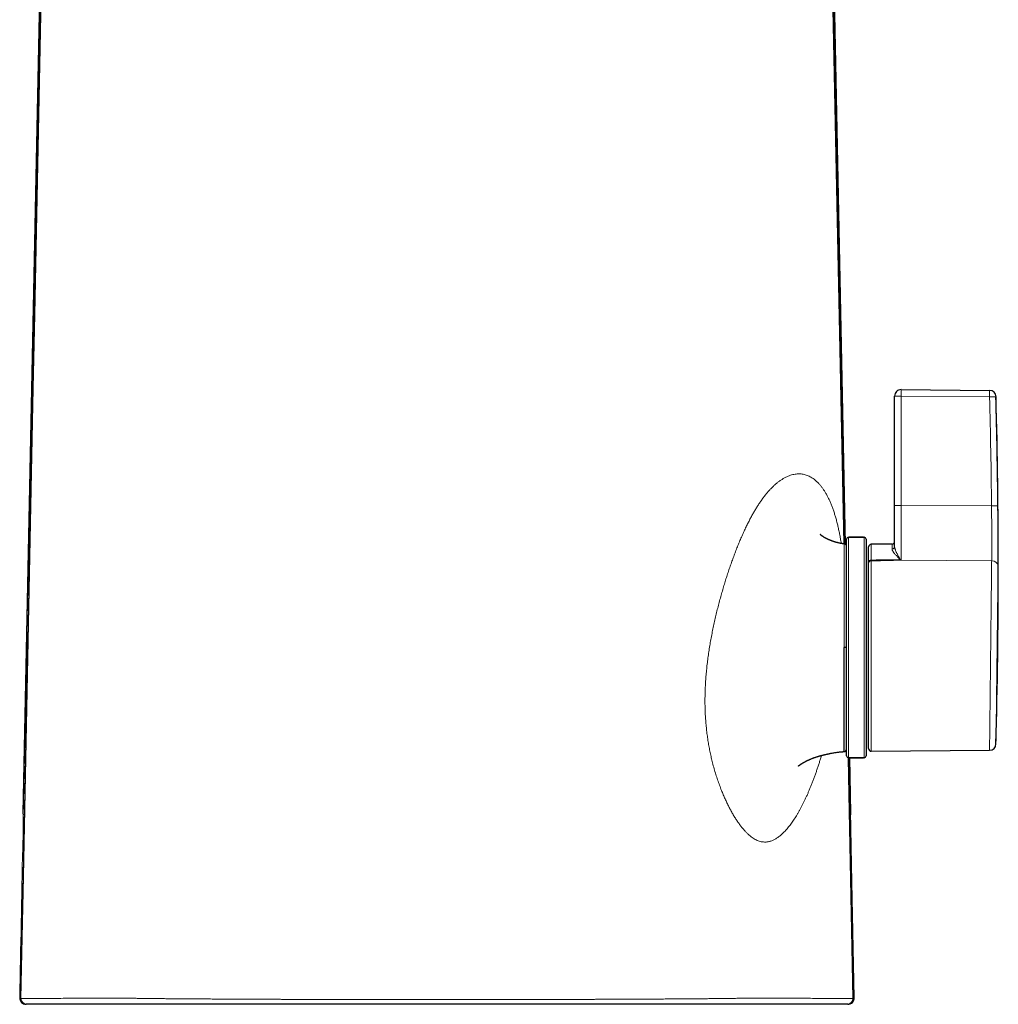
# Model space of a CAD drawing. Header units: millimetres. Extents: x 8 to 613, y 12 to 446.
# Tile 46 of 80: x 284 to 359, y 295 to 370. Entities that reach past the tile are written whole.
import ezdxf

# ---------------------------------------------------------------- set-up
doc = ezdxf.new("R2010")
doc.units = ezdxf.units.MM

msp = doc.modelspace()

# ---------------------------------------------------------------- linework, layer by layer
at = {"color": 7, "linetype": 'Continuous', "lineweight": 30}
for p, q in [((283.855, 309.242), (286.273, 429.72)), ((345.211, 429.72), (347.212, 329.987)), ((351.527, 341.901), (358.344, 341.841)), ((351.023, 332.964), (351.023, 341.401)), ((347.323, 313.668), (347.323, 330.368)), ((347.473, 330.518), (348.673, 330.518)), ((348.623, 330.518), (347.523, 330.518)), ((348.823, 330.368), (348.823, 313.668)), ((349.023, 328.591), (349.023, 329.781)), ((350.825, 329.995), (349.221, 329.981)), ((349.023, 314.224), (349.023, 328.532)), ((348.673, 313.518), (347.473, 313.518)), ((347.523, 313.518), (348.623, 313.518)), ((347.542, 313.518), (347.628, 309.242)), ((349.225, 314.024), (358.343, 314.103)), ((358.343, 314.103), (358.343, 314.104)), ((283.855, 309.242), (283.855, 309.242)), ((283.857, 309.132), (283.855, 309.242)), ((347.628, 309.242), (347.626, 309.132)), ((347.628, 309.242), (347.628, 309.242)), ((284.148, 294.518), (284.075, 294.518)), ((347.409, 294.518), (347.336, 294.518))]:
    msp.add_line(p, q, dxfattribs=at)
at = {"color": 252, "linetype": 'Continuous', "lineweight": 0}
for p, q in [((351.023, 341.401), (351.527, 341.401)), ((351.527, 341.401), (351.527, 332.964)), ((358.344, 341.341), (351.527, 341.401)), ((358.842, 341.355), (358.839, 341.355)), ((351.023, 332.964), (351.527, 332.964)), ((358.497, 332.931), (351.527, 332.964)), ((347.473, 330.518), (347.473, 313.518)), ((348.673, 313.518), (348.673, 330.518)), ((349.221, 329.981), (349.221, 328.761)), ((350.825, 329.617), (350.825, 329.995)), ((349.225, 328.698), (349.225, 314.024)), ((351.527, 328.749), (358.508, 328.708)), ((347.316, 316.549), (347.323, 316.548)), ((347.466, 313.519), (347.836, 295.025)), ((283.575, 295.028), (283.575, 295.025)), ((283.575, 295.025), (283.648, 295.025)), ((347.836, 295.025), (347.908, 295.025)), ((347.908, 295.025), (347.908, 295.028))]:
    msp.add_line(p, q, dxfattribs=at)
at = {"color": 252, "linetype": 'Continuous', "lineweight": 0, "flags": 128}
for points in [[(283.648, 295.025), (283.836, 304.435), (284.587, 342.074), (285.338, 379.714), (286.291, 427.458)], [(286.36, 427.361), (285.546, 387.512), (284.736, 347.662), (284.621, 342.007), (283.859, 304.378), (283.669, 294.971)], [(347.106, 330.011), (346.321, 368.699), (345.469, 410.472), (345.33, 417.265), (345.124, 427.361)], [(345.192, 427.458), (345.38, 418.047), (346.131, 380.406), (347.137, 330.009)], [(358.344, 341.341), (358.378, 341.342), (358.412, 341.343), (358.445, 341.344), (358.478, 341.345), (358.51, 341.346), (358.541, 341.347), (358.572, 341.347), (358.601, 341.348), (358.63, 341.349), (358.656, 341.35), (358.682, 341.35), (358.706, 341.351), (358.728, 341.352), (358.748, 341.352), (358.767, 341.353), (358.784, 341.353), (358.798, 341.353), (358.811, 341.354), (358.821, 341.354), (358.829, 341.354), (358.835, 341.355), (358.838, 341.355), (358.839, 341.355)], [(358.497, 332.931), (358.531, 332.931), (358.565, 332.932), (358.598, 332.932), (358.631, 332.932), (358.663, 332.933), (358.695, 332.933), (358.725, 332.933), (358.755, 332.934), (358.783, 332.934), (358.81, 332.934), (358.836, 332.934), (358.859, 332.935), (358.882, 332.935), (358.902, 332.935), (358.921, 332.935), (358.937, 332.935), (358.952, 332.936), (358.964, 332.936), (358.974, 332.936), (358.983, 332.936), (358.988, 332.936), (358.992, 332.936), (358.993, 332.936)], [(347.814, 294.971), (347.496, 310.716), (347.439, 313.522)]]:
    msp.add_lwpolyline(points, dxfattribs=at)
at = {"color": 7, "linetype": 'Continuous', "lineweight": 30, "flags": 128}
for points in [[(347.207, 329.989), (346.975, 341.563), (346.22, 379.199), (345.888, 395.769), (345.722, 404.055), (345.556, 412.34), (345.39, 420.626), (345.357, 422.284), (345.324, 423.942), (345.29, 425.6), (345.257, 427.257), (345.253, 427.456)], [(347.207, 329.989), (346.354, 372.524), (345.628, 408.717), (345.447, 417.765), (345.333, 423.472)], [(347.133, 313.999), (347.133, 313.999), (347.133, 314.007), (347.132, 314.023), (347.132, 314.047), (347.132, 314.073), (347.132, 314.104), (347.132, 314.141), (347.132, 314.183), (347.131, 314.226), (347.131, 314.273), (347.131, 314.325), (347.131, 314.381), (347.131, 314.438), (347.131, 314.499), (347.131, 314.563), (347.131, 314.631), (347.131, 314.704), (347.131, 314.779), (347.13, 314.881), (347.13, 314.987), (347.13, 315.1), (347.13, 315.218), (347.13, 315.317), (347.13, 315.418), (347.13, 315.524), (347.13, 315.632), (347.129, 315.736), (347.129, 315.843), (347.129, 315.953), (347.129, 316.066), (347.129, 316.187), (347.129, 316.311), (347.129, 316.436), (347.129, 316.564), (347.129, 316.69), (347.129, 316.818), (347.129, 316.949), (347.129, 317.082), (347.129, 317.213), (347.129, 317.346), (347.129, 317.481), (347.129, 317.618), (347.129, 317.765), (347.129, 317.914), (347.129, 318.065), (347.128, 318.218), (347.128, 318.38), (347.128, 318.544), (347.128, 318.786), (347.128, 319.031), (347.128, 319.264), (347.128, 319.499), (347.128, 319.737), (347.128, 319.977), (347.128, 320.191), (347.128, 320.406), (347.128, 320.623), (347.128, 320.841), (347.128, 321.062), (347.128, 321.284), (347.128, 321.471), (347.128, 321.657), (347.128, 321.844), (347.128, 322.031), (347.128, 322.031), (347.128, 322.031)], [(347.908, 295.025), (347.73, 303.927), (347.537, 313.518)]]:
    msp.add_lwpolyline(points, dxfattribs=at)
at = {"color": 7, "linetype": 'Continuous', "lineweight": 30}
for centre, radius, start, end in [((351.523, 341.401), 0.5, 89.5, 180), ((358.342, 341.341), 0.5, 1.52799, 89.5), ((-140.981, 328.022), 500, 358.46061, 1.52799), ((-140.968, 328.022), 499.985, 0.56312, 1.52804), ((347.473, 330.368), 0.15, 90, 180), ((348.673, 330.368), 0.15, 0, 90), ((350.823, 330.195), 0.2, 270.5, 0), ((347.123, 329.809), 0.2, 0.00313, 85.40389), ((349.223, 329.781), 0.2, 90.5, 180), ((347.176, 308.996), 13.035, 89.35412, 90.21023), ((349.223, 314.224), 0.2, 180, 270.5), ((358.339, 314.603), 0.5, 270.50089, 358.46), ((347.123, 314.198), 0.2, 272.86902, 0.10114), ((347.473, 313.668), 0.15, 180, 270), ((348.673, 313.668), 0.15, 270, 0), ((284.075, 295.018), 0.5, 178.85122, 270), ((347.409, 295.018), 0.5, 270, 1.14878)]:
    msp.add_arc(centre, radius, start, end, dxfattribs=at)
at = {"color": 252, "linetype": 'Continuous', "lineweight": 0}
for centre, radius, start, end in [((336.549, 341.651), 14.98, 359.04381, 0.95619), ((344.673, 341.591), 13.674, 358.95243, 1.04757), ((358.34, 341.341), 0.5, 1.52787, 89.49989), ((-140.964, 328.022), 499.485, 0.56312, 1.52804), ((350.828, 329.812), 0.195, 269.12505, 358.58931), ((349.209, 328.575), 0.186, 86.09048, 174.90898), ((349.223, 328.531), 0.2, 90.88249, 179.89681), ((349.208, 328.513), 0.186, 84.88138, 174.33339), ((349.091, 328.694), 0.134, 2.11429, 16.18429), ((351.358, 328.878), 0.128, 298.20951, 314.66661), ((350.883, 328.815), 0.537, 354.69983, 356.56227), ((351.398, 329.017), 0.236, 275.4178, 282.37084), ((358.539, 328.244), 0.466, 5.2681, 93.9073), ((284.075, 295.018), 0.5, 179.26455, 269.99537), ((283.741, 295.03), 0.093, 183.42788, 219.91231), ((284.148, 295.018), 0.5, 179.26951, 269.99537), ((284.156, 295.007), 0.488, 184.21803, 269.00282), ((347.336, 295.018), 0.5, 270.00423, 0.73089), ((347.327, 295.007), 0.489, 271.03292, 355.74623), ((347.409, 295.018), 0.5, 270.00423, 0.73585), ((347.743, 295.03), 0.093, 320.08769, 356.57212)]:
    msp.add_arc(centre, radius, start, end, dxfattribs=at)
for points, knots in [([(286.259, 428.911), (286.257, 428.814), (286.254, 428.618), (286.246, 428.225), (286.232, 427.539), (286.204, 426.167), (286.15, 423.423), (285.851, 408.525), (285.317, 381.866), (284.562, 344.229), (283.981, 315.282), (283.652, 298.881), (283.575, 295.025)], [0, 0, 0, 0, 0.0021962, 0.0043924, 0.0087848, 0.0175695, 0.035139, 0.070278, 0.351385, 0.632492, 0.9135991, 1, 1, 1, 1]), ([(336.635, 321.215), (336.657, 321.374), (336.701, 321.691), (336.776, 322.165), (336.858, 322.636), (336.947, 323.105), (337.041, 323.57), (337.141, 324.032), (337.247, 324.489), (337.357, 324.942), (337.472, 325.39), (337.591, 325.833), (337.713, 326.269), (337.837, 326.694), (337.963, 327.106), (338.089, 327.506), (338.217, 327.9), (338.348, 328.286), (338.482, 328.665), (338.617, 329.037), (338.759, 329.412), (338.908, 329.79), (339.063, 330.17), (339.22, 330.539), (339.379, 330.897), (339.535, 331.232), (339.687, 331.547), (339.837, 331.841), (339.987, 332.125), (340.14, 332.398), (340.293, 332.66), (340.448, 332.911), (340.61, 333.159), (340.778, 333.403), (340.953, 333.64), (341.129, 333.863), (341.307, 334.071), (341.489, 334.269), (341.677, 334.455), (341.868, 334.627), (342.06, 334.783), (342.252, 334.922), (342.444, 335.044), (342.631, 335.147), (342.814, 335.231), (342.993, 335.298), (343.17, 335.349), (343.346, 335.384), (343.515, 335.403), (343.677, 335.407), (343.832, 335.398), (343.986, 335.376), (344.137, 335.34), (344.286, 335.29), (344.433, 335.227), (344.583, 335.148), (344.734, 335.052), (344.887, 334.936), (345.037, 334.804), (345.182, 334.656), (345.322, 334.495), (345.455, 334.322), (345.582, 334.137), (345.706, 333.939), (345.825, 333.726), (345.94, 333.499), (346.051, 333.259), (346.157, 333.004), (346.259, 332.736), (346.356, 332.455), (346.448, 332.161), (346.535, 331.854), (346.617, 331.535), (346.694, 331.204), (346.766, 330.862), (346.832, 330.507), (346.879, 330.233), (346.902, 330.073), (346.907, 330.039)], [0, 0, 0, 0, 0.013127, 0.026244, 0.039355, 0.052464, 0.065572, 0.07868, 0.091789, 0.1049, 0.118012, 0.131124, 0.144235, 0.157344, 0.169928, 0.182511, 0.195094, 0.207678, 0.220263, 0.232849, 0.245436, 0.259283, 0.273131, 0.286979, 0.300828, 0.314677, 0.327267, 0.339856, 0.352444, 0.365031, 0.377617, 0.390202, 0.402786, 0.416629, 0.430473, 0.444316, 0.45816, 0.472003, 0.486687, 0.501371, 0.516056, 0.530741, 0.545428, 0.560115, 0.573963, 0.587812, 0.60166, 0.615507, 0.629354, 0.641941, 0.654527, 0.667113, 0.679699, 0.692285, 0.704873, 0.717462, 0.731311, 0.74516, 0.759009, 0.772855, 0.7867, 0.799808, 0.812914, 0.826019, 0.839123, 0.852228, 0.865336, 0.878447, 0.89156, 0.904673, 0.917787, 0.9309, 0.944012, 0.957122, 0.97023, 0.983338, 0.996445, 1, 1, 1, 1]), ([(351.527, 332.964), (351.527, 332.895), (351.527, 332.756), (351.528, 332.548), (351.528, 332.34), (351.528, 332.132), (351.528, 331.924), (351.528, 331.717), (351.528, 331.546), (351.528, 331.411), (351.528, 331.277), (351.528, 331.114), (351.528, 330.922), (351.528, 330.732), (351.528, 330.546), (351.528, 330.363), (351.528, 330.184), (351.528, 330.039), (351.528, 329.925), (351.528, 329.825), (351.528, 329.712), (351.528, 329.587), (351.528, 329.465), (351.528, 329.346), (351.528, 329.232), (351.528, 329.125), (351.528, 329.023), (351.528, 328.928), (351.527, 328.836), (351.527, 328.778), (351.527, 328.749)], [0, 0, 0, 0, 0.041473, 0.083018, 0.124816, 0.166687, 0.20889, 0.25117, 0.293708, 0.315018, 0.336327, 0.3778, 0.419345, 0.461142, 0.503014, 0.545217, 0.587496, 0.630035, 0.651344, 0.672654, 0.705842, 0.739285, 0.772766, 0.80633, 0.839931, 0.873396, 0.904968, 0.93657, 0.968269, 1, 1, 1, 1]), ([(358.508, 328.708), (358.508, 328.742), (358.509, 328.81), (358.51, 328.92), (358.511, 329.027), (358.512, 329.133), (358.513, 329.236), (358.514, 329.355), (358.514, 329.491), (358.515, 329.646), (358.515, 329.803), (358.515, 329.963), (358.515, 330.122), (358.515, 330.287), (358.515, 330.459), (358.514, 330.641), (358.514, 330.832), (358.513, 331.002), (358.512, 331.151), (358.512, 331.294), (358.511, 331.457), (358.509, 331.64), (358.508, 331.814), (358.507, 331.98), (358.505, 332.135), (358.504, 332.286), (358.503, 332.433), (358.501, 332.574), (358.5, 332.705), (358.499, 332.824), (358.498, 332.895), (358.497, 332.931)], [0, 0, 0, 0, 0.037204, 0.074421, 0.111625, 0.142449, 0.17328, 0.204104, 0.245737, 0.28737, 0.32924, 0.36815, 0.40709, 0.44603, 0.48494, 0.527094, 0.569268, 0.611422, 0.638019, 0.664616, 0.702494, 0.740385, 0.778263, 0.809659, 0.841064, 0.872461, 0.900745, 0.929035, 0.957319, 0.97866, 1, 1, 1, 1]), ([(358.993, 332.936), (358.994, 332.875), (358.995, 332.753), (358.997, 332.57), (358.998, 332.388), (359, 332.206), (359.001, 332.023), (359.002, 331.84), (359.004, 331.656), (359.005, 331.473), (359.006, 331.292), (359.007, 331.115), (359.008, 330.942), (359.008, 330.773), (359.009, 330.605), (359.009, 330.441), (359.01, 330.277), (359.01, 330.116), (359.01, 329.955), (359.01, 329.799), (359.01, 329.646), (359.01, 329.499), (359.01, 329.358), (359.01, 329.223), (359.009, 329.093), (359.009, 328.966), (359.008, 328.842), (359.007, 328.722), (359.006, 328.606), (359.006, 328.494), (359.004, 328.387), (359.004, 328.32), (359.003, 328.286)], [0, 0, 0, 0, 0.033039, 0.066106, 0.099181, 0.132248, 0.165287, 0.199285, 0.233313, 0.267352, 0.30138, 0.335378, 0.368417, 0.401484, 0.434559, 0.467626, 0.500665, 0.534664, 0.568693, 0.602731, 0.63676, 0.670758, 0.703211, 0.735689, 0.768176, 0.800654, 0.833107, 0.866467, 0.899855, 0.933252, 0.96664, 1, 1, 1, 1]), ([(347.128, 322.031), (347.128, 322.031), (347.128, 322.114), (347.128, 322.278), (347.128, 322.525), (347.128, 322.771), (347.129, 323), (347.129, 323.211), (347.129, 323.395), (347.129, 323.571), (347.129, 323.737), (347.129, 323.903), (347.129, 324.06), (347.129, 324.208), (347.129, 324.347), (347.129, 324.486), (347.129, 324.633), (347.129, 324.788), (347.129, 324.951), (347.129, 325.112), (347.129, 325.281), (347.129, 325.457), (347.129, 325.62), (347.129, 325.761), (347.13, 325.882), (347.13, 326.001), (347.13, 326.133), (347.13, 326.277), (347.13, 326.432), (347.13, 326.585), (347.13, 326.735), (347.13, 326.884), (347.13, 327.029), (347.13, 327.172), (347.13, 327.311), (347.131, 327.447), (347.131, 327.581), (347.131, 327.712), (347.131, 327.845), (347.131, 327.978), (347.132, 328.104), (347.132, 328.219), (347.132, 328.324), (347.132, 328.426), (347.132, 328.525), (347.133, 328.62), (347.133, 328.711), (347.133, 328.8), (347.133, 328.897), (347.133, 329.001), (347.134, 329.109), (347.134, 329.212), (347.134, 329.305), (347.134, 329.389), (347.134, 329.461), (347.135, 329.525), (347.135, 329.581), (347.135, 329.634), (347.135, 329.684), (347.135, 329.73), (347.136, 329.772), (347.136, 329.811), (347.136, 329.851), (347.137, 329.891), (347.137, 329.928), (347.138, 329.958), (347.138, 329.978), (347.138, 329.991), (347.138, 329.999), (347.139, 330.004), (347.139, 330.008), (347.139, 330.008), (347.139, 330.007)], [0, 0, 0, 0, 0.000005, 0.019672, 0.039339, 0.059088, 0.078838, 0.094462, 0.110095, 0.12367, 0.137245, 0.150843, 0.164442, 0.176028, 0.187613, 0.199213, 0.210813, 0.224729, 0.238645, 0.252587, 0.266528, 0.282743, 0.298968, 0.309884, 0.320801, 0.33173, 0.342659, 0.357358, 0.372059, 0.386759, 0.401528, 0.4163, 0.431069, 0.445705, 0.460343, 0.474979, 0.489689, 0.5044, 0.51911, 0.535381, 0.551664, 0.565189, 0.578714, 0.592265, 0.605816, 0.619104, 0.632392, 0.645702, 0.659013, 0.677506, 0.695999, 0.714551, 0.733103, 0.749394, 0.765695, 0.779226, 0.792758, 0.806312, 0.819866, 0.833146, 0.846427, 0.85973, 0.873033, 0.891513, 0.909993, 0.928539, 0.947085, 0.957909, 0.968732, 0.979569, 0.990406, 1, 1, 1, 1]), ([(351.42, 328.782), (351.415, 328.796), (351.405, 328.822), (351.381, 328.861), (351.353, 328.898), (351.322, 328.933), (351.29, 328.968), (351.237, 329.026), (351.167, 329.103), (351.089, 329.188), (351.026, 329.26), (350.974, 329.322), (350.933, 329.377), (350.9, 329.424), (350.875, 329.464), (350.854, 329.504), (350.838, 329.543), (350.827, 329.581), (350.825, 329.605), (350.825, 329.617)], [0, 0, 0, 0, 0.036879, 0.073795, 0.11088, 0.148108, 0.185355, 0.222455, 0.33476, 0.440419, 0.516767, 0.593133, 0.669463, 0.724048, 0.778649, 0.833223, 0.888813, 0.944434, 1, 1, 1, 1]), ([(351.023, 329.807), (351.024, 329.791), (351.025, 329.758), (351.032, 329.708), (351.046, 329.647), (351.067, 329.577), (351.096, 329.499), (351.13, 329.421), (351.166, 329.343), (351.212, 329.253), (351.269, 329.149), (351.321, 329.054), (351.361, 328.982), (351.389, 328.934), (351.414, 328.886), (351.435, 328.837), (351.444, 328.803), (351.448, 328.787)], [0, 0, 0, 0, 0.052912, 0.105855, 0.158783, 0.239087, 0.3194, 0.394885, 0.470385, 0.54588, 0.659367, 0.772197, 0.817785, 0.863452, 0.909065, 0.954558, 1, 1, 1, 1]), ([(351.418, 328.765), (351.304, 328.764), (351.076, 328.762), (350.676, 328.757), (350.057, 328.747), (349.552, 328.737), (349.22, 328.731)], [0, 0, 0, 0, 0.155679, 0.31137, 0.545945, 1, 1, 1, 1]), ([(349.221, 328.761), (349.221, 328.755), (349.221, 328.744), (349.22, 328.735), (349.22, 328.732), (349.22, 328.731)], [0, 0, 0, 0, 0.34976, 0.709656, 1, 1, 1, 1]), ([(349.221, 328.761), (349.387, 328.764), (349.719, 328.77), (350.223, 328.777), (350.676, 328.782), (351.02, 328.784), (351.248, 328.784), (351.363, 328.783), (351.42, 328.782)], [0, 0, 0, 0, 0.226502, 0.453009, 0.687924, 0.843946, 0.921973, 1, 1, 1, 1]), ([(351.527, 328.749), (351.394, 328.746), (350.728, 328.732), (349.961, 328.715), (349.327, 328.701), (349.225, 328.698)], [0, 0, 0, 0, 0.173466, 0.867331, 1, 1, 1, 1]), ([(351.527, 328.749), (351.526, 328.749), (351.489, 328.756), (351.453, 328.76), (351.418, 328.765)], [0, 0, 0, 0, 0.045979, 1, 1, 1, 1]), ([(351.448, 328.787), (351.461, 328.781), (351.486, 328.77), (351.513, 328.757), (351.526, 328.749), (351.527, 328.749)], [0, 0, 0, 0, 0.479251, 0.95969, 1, 1, 1, 1]), ([(358.343, 314.104), (358.343, 314.104), (358.343, 314.105), (358.343, 314.113), (358.344, 314.128), (358.344, 314.148), (358.344, 314.173), (358.344, 314.205), (358.345, 314.242), (358.345, 314.282), (358.346, 314.325), (358.346, 314.374), (358.347, 314.433), (358.348, 314.504), (358.349, 314.583), (358.35, 314.67), (358.351, 314.765), (358.352, 314.864), (358.353, 314.964), (358.354, 315.064), (358.355, 315.169), (358.357, 315.28), (358.358, 315.396), (358.359, 315.518), (358.361, 315.646), (358.362, 315.78), (358.364, 315.92), (358.365, 316.065), (358.367, 316.214), (358.369, 316.369), (358.371, 316.528), (358.372, 316.693), (358.374, 316.862), (358.376, 317.044), (358.379, 317.241), (358.381, 317.444), (358.383, 317.642), (358.385, 317.835), (358.387, 318.031), (358.39, 318.223), (358.392, 318.41), (358.394, 318.592), (358.396, 318.775), (358.398, 318.963), (358.4, 319.156), (358.402, 319.355), (358.405, 319.557), (358.407, 319.764), (358.409, 319.973), (358.412, 320.181), (358.414, 320.387), (358.416, 320.593), (358.419, 320.799), (358.421, 321.017), (358.424, 321.247), (358.426, 321.488), (358.429, 321.729), (358.432, 321.958), (358.434, 322.174), (358.436, 322.377), (358.439, 322.58), (358.441, 322.798), (358.444, 323.032), (358.447, 323.281), (358.449, 323.518), (358.452, 323.745), (358.454, 323.96), (358.457, 324.173), (358.459, 324.385), (358.461, 324.597), (358.464, 324.809), (358.466, 325.024), (358.469, 325.242), (358.471, 325.462), (358.474, 325.678), (358.476, 325.884), (358.478, 326.081), (358.48, 326.269), (358.482, 326.453), (358.484, 326.624), (358.486, 326.783), (358.488, 326.938), (358.49, 327.099), (358.491, 327.266), (358.493, 327.429), (358.495, 327.59), (358.497, 327.747), (358.499, 327.9), (358.5, 328.048), (358.502, 328.191), (358.503, 328.328), (358.505, 328.46), (358.506, 328.588), (358.507, 328.668), (358.508, 328.708)], [0, 0, 0, 0, 0.009868, 0.020414, 0.030961, 0.041507, 0.052046, 0.062497, 0.072949, 0.0834, 0.092221, 0.101042, 0.112589, 0.124139, 0.135686, 0.147835, 0.159986, 0.172134, 0.182683, 0.193235, 0.203787, 0.214335, 0.22502, 0.235706, 0.246391, 0.25733, 0.268276, 0.279224, 0.29017, 0.301109, 0.31215, 0.323194, 0.334239, 0.345279, 0.358121, 0.370964, 0.382202, 0.393444, 0.404687, 0.415925, 0.425856, 0.435789, 0.445723, 0.455654, 0.465941, 0.476229, 0.486851, 0.497477, 0.508103, 0.518724, 0.528985, 0.539248, 0.549512, 0.559772, 0.571621, 0.583475, 0.59533, 0.607179, 0.617134, 0.627093, 0.637052, 0.647007, 0.659327, 0.671649, 0.683969, 0.694796, 0.705628, 0.716463, 0.727296, 0.738123, 0.749247, 0.760372, 0.77222, 0.784074, 0.795929, 0.807777, 0.818579, 0.829386, 0.840192, 0.850994, 0.860028, 0.869061, 0.879826, 0.890593, 0.901358, 0.912346, 0.923342, 0.934339, 0.945335, 0.956323, 0.96724, 0.978162, 0.989083, 1, 1, 1, 1]), ([(359.003, 328.286), (359.003, 328.259), (359.002, 328.203), (359.001, 328.107), (359, 327.997), (358.998, 327.872), (358.997, 327.742), (358.995, 327.608), (358.993, 327.468), (358.992, 327.324), (358.99, 327.175), (358.988, 327.021), (358.986, 326.876), (358.985, 326.741), (358.983, 326.592), (358.981, 326.413), (358.978, 326.204), (358.976, 325.989), (358.973, 325.775), (358.97, 325.56), (358.968, 325.347), (358.965, 325.13), (358.963, 324.905), (358.96, 324.671), (358.957, 324.429), (358.954, 324.185), (358.951, 323.938), (358.948, 323.688), (358.945, 323.443), (358.942, 323.2), (358.939, 322.962), (358.936, 322.723), (358.933, 322.477), (358.93, 322.226), (358.928, 321.985), (358.925, 321.762), (358.922, 321.556), (358.92, 321.351), (358.917, 321.142), (358.915, 320.931), (358.912, 320.716), (358.91, 320.496), (358.907, 320.271), (358.904, 320.042), (358.902, 319.839), (358.9, 319.663), (358.897, 319.482), (358.895, 319.272), (358.892, 319.035), (358.889, 318.801), (358.887, 318.577), (358.884, 318.36), (358.881, 318.153), (358.879, 317.949), (358.877, 317.745), (358.874, 317.542), (358.872, 317.339), (358.869, 317.142), (358.867, 316.951), (358.865, 316.766), (358.863, 316.591), (358.861, 316.426), (358.859, 316.271), (358.857, 316.121), (358.855, 315.975), (358.854, 315.831), (358.852, 315.693), (358.85, 315.562), (358.849, 315.438), (358.848, 315.323), (358.846, 315.218), (358.845, 315.123), (358.844, 315.037), (358.843, 314.958), (358.842, 314.885), (358.842, 314.819), (358.841, 314.764), (358.84, 314.72), (358.84, 314.685), (358.84, 314.656), (358.839, 314.631), (358.839, 314.613), (358.839, 314.599), (358.839, 314.591), (358.839, 314.59), (358.839, 314.59)], [0, 0, 0, 0, 0.008046, 0.016092, 0.026878, 0.037667, 0.048453, 0.059356, 0.07026, 0.081163, 0.092183, 0.103206, 0.114226, 0.122539, 0.130852, 0.144264, 0.157684, 0.171104, 0.184517, 0.197082, 0.209654, 0.222226, 0.234791, 0.248246, 0.261701, 0.275114, 0.288535, 0.301956, 0.315368, 0.327934, 0.340507, 0.353079, 0.365645, 0.379101, 0.392557, 0.403313, 0.414074, 0.424835, 0.435591, 0.446939, 0.45829, 0.469638, 0.482022, 0.494409, 0.506793, 0.515106, 0.52342, 0.536833, 0.550255, 0.563676, 0.57709, 0.589656, 0.602229, 0.614802, 0.627369, 0.640825, 0.654282, 0.667694, 0.681115, 0.694536, 0.707949, 0.720515, 0.733087, 0.74566, 0.758226, 0.771682, 0.785137, 0.798549, 0.811969, 0.825389, 0.838801, 0.851366, 0.863938, 0.87651, 0.889075, 0.90253, 0.915984, 0.926447, 0.936914, 0.947381, 0.957844, 0.968381, 0.978922, 0.989463, 1, 1, 1, 1]), ([(341.064, 307.025), (341.011, 307.025), (340.906, 307.025), (340.747, 307.05), (340.588, 307.091), (340.428, 307.152), (340.269, 307.231), (340.112, 307.327), (339.958, 307.437), (339.807, 307.562), (339.656, 307.702), (339.504, 307.858), (339.349, 308.032), (339.191, 308.227), (339.029, 308.443), (338.868, 308.675), (338.707, 308.924), (338.548, 309.189), (338.393, 309.465), (338.243, 309.75), (338.098, 310.044), (337.955, 310.35), (337.814, 310.671), (337.671, 311.019), (337.526, 311.398), (337.38, 311.808), (337.241, 312.234), (337.109, 312.676), (336.993, 313.107), (336.892, 313.525), (336.804, 313.926), (336.724, 314.337), (336.651, 314.756), (336.588, 315.184), (336.533, 315.62), (336.487, 316.062), (336.451, 316.511), (336.425, 316.967), (336.409, 317.427), (336.403, 317.892), (336.408, 318.362), (336.423, 318.834), (336.447, 319.309), (336.48, 319.785), (336.523, 320.262), (336.573, 320.739), (336.614, 321.056), (336.635, 321.215)], [0, 0, 0, 0, 0.023332, 0.046664, 0.069995, 0.093326, 0.116657, 0.139988, 0.161987, 0.183986, 0.205985, 0.227984, 0.249983, 0.273314, 0.296646, 0.319977, 0.343309, 0.366641, 0.389973, 0.411972, 0.433973, 0.455977, 0.477984, 0.499994, 0.525004, 0.55001, 0.575008, 0.6, 0.624989, 0.645814, 0.666646, 0.687484, 0.708325, 0.729165, 0.750002, 0.770836, 0.791666, 0.812494, 0.833324, 0.854158, 0.874997, 0.89584, 0.916684, 0.937526, 0.958363, 0.979189, 1, 1, 1, 1]), ([(345.389, 313.701), (345.378, 313.664), (345.338, 313.53), (345.268, 313.302), (345.178, 313.018), (345.085, 312.737), (344.991, 312.459), (344.895, 312.188), (344.798, 311.921), (344.7, 311.661), (344.601, 311.406), (344.5, 311.158), (344.399, 310.916), (344.297, 310.681), (344.193, 310.452), (344.089, 310.23), (343.985, 310.016), (343.88, 309.81), (343.775, 309.611), (343.67, 309.42), (343.563, 309.233), (343.455, 309.053), (343.346, 308.879), (343.237, 308.712), (343.127, 308.552), (343.017, 308.4), (342.907, 308.256), (342.797, 308.119), (342.687, 307.99), (342.577, 307.869), (342.467, 307.756), (342.357, 307.651), (342.248, 307.554), (342.14, 307.466), (342.032, 307.386), (341.925, 307.314), (341.818, 307.249), (341.71, 307.192), (341.601, 307.143), (341.494, 307.103), (341.386, 307.07), (341.279, 307.046), (341.171, 307.03), (341.1, 307.026), (341.064, 307.025)], [0, 0, 0, 0, 0.009062, 0.032868, 0.056674, 0.080966, 0.105259, 0.129553, 0.153849, 0.178146, 0.202445, 0.226744, 0.250992, 0.275239, 0.299487, 0.323735, 0.347983, 0.371798, 0.395614, 0.419431, 0.443249, 0.467554, 0.49186, 0.516165, 0.540471, 0.564777, 0.589082, 0.613387, 0.637637, 0.661888, 0.686137, 0.710386, 0.734635, 0.75845, 0.782265, 0.80608, 0.829894, 0.854195, 0.878495, 0.902796, 0.927097, 0.951398, 0.975699, 1, 1, 1, 1]), ([(283.669, 294.971), (283.877, 294.971), (284.293, 294.973), (284.915, 294.974), (285.538, 294.976), (286.047, 294.977), (286.559, 294.978), (286.955, 294.979), (287.443, 294.981), (287.906, 294.982), (288.372, 294.984), (288.751, 294.986), (289.036, 294.987), (289.312, 294.988), (289.58, 294.99), (289.848, 294.99), (290.118, 294.991), (290.346, 294.991), (290.532, 294.991), (290.672, 294.991), (290.848, 294.99), (291.019, 294.99), (291.187, 294.989), (291.331, 294.989), (291.494, 294.988), (291.679, 294.987), (291.87, 294.985), (292.068, 294.984), (292.25, 294.982), (292.414, 294.981), (292.559, 294.979), (292.707, 294.978), (292.86, 294.976), (293.017, 294.975), (293.178, 294.973), (293.345, 294.971), (293.517, 294.969), (293.703, 294.967), (293.904, 294.964), (294.097, 294.962), (294.272, 294.959), (294.428, 294.958), (294.587, 294.956), (294.751, 294.954), (294.918, 294.952), (295.089, 294.95), (295.26, 294.949), (295.432, 294.947), (295.623, 294.945), (295.838, 294.944), (296.076, 294.942), (296.319, 294.94), (296.567, 294.938), (296.819, 294.936), (297.076, 294.934), (297.336, 294.933), (297.6, 294.931), (297.868, 294.93), (298.14, 294.928), (298.415, 294.927), (298.695, 294.925), (298.979, 294.924), (299.268, 294.922), (299.574, 294.921), (299.899, 294.919), (300.207, 294.917), (300.483, 294.916), (300.726, 294.915), (300.974, 294.914), (301.225, 294.912), (301.479, 294.911), (301.736, 294.91), (301.982, 294.909), (302.219, 294.908), (302.469, 294.907), (302.748, 294.905), (303.054, 294.904), (303.363, 294.903), (303.676, 294.902), (303.991, 294.9), (304.308, 294.899), (304.628, 294.898), (304.951, 294.897), (305.275, 294.896), (305.603, 294.895), (305.932, 294.894), (306.264, 294.893), (306.6, 294.892), (306.939, 294.891), (307.284, 294.89), (307.634, 294.89), (307.99, 294.889), (308.367, 294.888), (308.765, 294.887), (309.185, 294.886), (309.61, 294.886), (310.044, 294.885), (310.485, 294.884), (310.932, 294.884), (311.381, 294.883), (311.831, 294.883), (312.282, 294.883), (312.735, 294.882), (313.189, 294.882), (313.644, 294.882), (314.1, 294.881), (314.536, 294.881), (314.951, 294.881), (315.347, 294.881), (315.61, 294.881), (315.742, 294.881)], [0, 0, 0, 0, 0.037275, 0.07455, 0.112115, 0.14968, 0.166124, 0.203653, 0.220098, 0.252987, 0.285876, 0.303571, 0.321266, 0.337711, 0.354155, 0.3706, 0.387044, 0.403489, 0.411591, 0.419813, 0.428036, 0.441744, 0.448598, 0.455453, 0.46485, 0.47425, 0.48365, 0.493061, 0.502471, 0.508743, 0.515016, 0.521288, 0.527551, 0.533815, 0.540078, 0.546376, 0.552675, 0.558974, 0.566136, 0.573299, 0.578164, 0.583028, 0.587951, 0.592873, 0.597802, 0.602732, 0.607664, 0.612376, 0.617088, 0.623375, 0.629663, 0.635951, 0.64224, 0.64853, 0.65482, 0.66111, 0.6674, 0.67369, 0.679976, 0.686263, 0.69255, 0.698902, 0.705254, 0.711606, 0.718876, 0.726146, 0.731153, 0.73616, 0.741269, 0.746377, 0.751491, 0.756606, 0.761723, 0.766112, 0.770502, 0.776358, 0.782215, 0.788071, 0.79393, 0.79979, 0.805649, 0.811508, 0.817367, 0.823226, 0.829085, 0.834944, 0.840803, 0.846729, 0.852656, 0.858582, 0.864711, 0.87084, 0.876969, 0.884072, 0.891174, 0.898386, 0.905599, 0.913073, 0.920547, 0.928021, 0.935502, 0.942983, 0.950478, 0.957973, 0.965482, 0.97299, 0.980505, 0.987004, 0.993502, 1, 1, 1, 1]), ([(315.742, 294.881), (315.905, 294.881), (316.184, 294.881), (316.579, 294.881), (316.926, 294.881), (317.326, 294.881), (317.778, 294.882), (318.245, 294.882), (318.673, 294.882), (319.062, 294.882), (319.45, 294.883), (319.856, 294.883), (320.282, 294.884), (320.699, 294.884), (321.087, 294.885), (321.453, 294.885), (321.825, 294.886), (322.222, 294.886), (322.637, 294.887), (323.033, 294.888), (323.392, 294.889), (323.715, 294.889), (324.041, 294.89), (324.372, 294.891), (324.706, 294.892), (325.039, 294.893), (325.372, 294.893), (325.705, 294.894), (326.036, 294.895), (326.365, 294.896), (326.693, 294.898), (327.016, 294.899), (327.333, 294.9), (327.645, 294.901), (327.944, 294.902), (328.231, 294.903), (328.506, 294.904), (328.808, 294.906), (329.136, 294.907), (329.488, 294.909), (329.835, 294.91), (330.151, 294.912), (330.436, 294.913), (330.693, 294.914), (330.959, 294.916), (331.233, 294.917), (331.514, 294.919), (331.797, 294.92), (332.081, 294.921), (332.367, 294.923), (332.649, 294.924), (332.928, 294.926), (333.205, 294.927), (333.474, 294.929), (333.736, 294.93), (333.992, 294.932), (334.235, 294.933), (334.465, 294.935), (334.684, 294.936), (334.917, 294.938), (335.164, 294.94), (335.408, 294.942), (335.635, 294.943), (335.839, 294.945), (336.034, 294.947), (336.226, 294.949), (336.418, 294.951), (336.611, 294.953), (336.799, 294.955), (336.975, 294.957), (337.139, 294.959), (337.309, 294.961), (337.492, 294.963), (337.694, 294.966), (337.896, 294.968), (338.1, 294.971), (338.298, 294.973), (338.49, 294.975), (338.677, 294.977), (338.859, 294.979), (339.035, 294.981), (339.206, 294.982), (339.389, 294.984), (339.582, 294.985), (339.784, 294.987), (339.98, 294.988), (340.158, 294.989), (340.322, 294.989), (340.505, 294.99), (340.716, 294.991), (340.969, 294.991), (341.231, 294.991), (341.503, 294.991), (341.861, 294.99), (342.172, 294.988), (342.486, 294.987), (342.802, 294.985), (343.259, 294.983), (343.827, 294.981), (344.303, 294.98), (344.806, 294.978), (345.319, 294.977), (345.945, 294.976), (346.568, 294.974), (347.19, 294.973), (347.606, 294.971), (347.814, 294.971)], [0, 0, 0, 0, 0.0080637, 0.0137703, 0.0194771, 0.0251836, 0.0335118, 0.04184, 0.0482837, 0.0547275, 0.0611368, 0.0675462, 0.0749656, 0.0823849, 0.0883974, 0.0944098, 0.1007963, 0.1071828, 0.1145334, 0.121884, 0.1274274, 0.132971, 0.1385143, 0.1443377, 0.1501615, 0.1559849, 0.1618826, 0.1677806, 0.1736783, 0.1796109, 0.1855438, 0.1914764, 0.197252, 0.203028, 0.2088036, 0.2140247, 0.219246, 0.2244671, 0.231376, 0.238285, 0.2451326, 0.2519802, 0.2572349, 0.2624898, 0.2677444, 0.2736885, 0.2796329, 0.285577, 0.2918204, 0.2980642, 0.3043076, 0.3105749, 0.3168425, 0.3231097, 0.3291432, 0.3351769, 0.3412104, 0.3465892, 0.3519683, 0.3573471, 0.3640353, 0.3707235, 0.3763459, 0.3819682, 0.3871576, 0.3923469, 0.3979393, 0.4035338, 0.4091283, 0.4147249, 0.4195622, 0.4243996, 0.4309322, 0.4374649, 0.4448248, 0.4521847, 0.4596256, 0.4670665, 0.4746057, 0.482145, 0.4897275, 0.4973099, 0.5049119, 0.514822, 0.5247321, 0.5346446, 0.5445587, 0.5527812, 0.5610037, 0.5747068, 0.5884109, 0.6048555, 0.6213002, 0.6377449, 0.6706347, 0.6787228, 0.6951673, 0.7280564, 0.7609457, 0.7963412, 0.8127857, 0.8503157, 0.887883, 0.9254503, 0.9627251, 1, 1, 1, 1])]:
    msp.add_open_spline(points, degree=3, knots=knots, dxfattribs=at)
at = {"color": 7, "linetype": 'Continuous', "lineweight": 30}
for points, knots in [([(286.259, 428.914), (286.255, 428.712), (286.247, 428.272), (286.232, 427.524), (286.206, 426.221), (286.167, 424.306), (285.867, 409.308), (285.275, 379.746), (284.675, 349.847), (284.344, 333.34), (284.32, 332.152)], [0, 0, 0, 0, 0.006276, 0.013643, 0.023212, 0.046634, 0.073031, 0.488197, 0.963176, 1, 1, 1, 1]), ([(351.023, 329.807), (351.023, 329.858), (351.023, 329.961), (351.023, 330.119), (351.023, 330.281), (351.023, 330.447), (351.023, 330.616), (351.023, 330.789), (351.023, 330.965), (351.023, 331.12), (351.023, 331.27), (351.023, 331.415), (351.023, 331.562), (351.023, 331.692), (351.023, 331.804), (351.023, 331.917), (351.023, 332.03), (351.023, 332.145), (351.023, 332.261), (351.023, 332.377), (351.023, 332.513), (351.023, 332.669), (351.023, 332.827), (351.023, 332.925), (351.023, 332.964)], [0, 0, 0, 0, 0.055372, 0.110808, 0.166537, 0.22233, 0.278587, 0.33491, 0.391534, 0.448226, 0.482064, 0.532927, 0.583839, 0.618045, 0.65225, 0.686515, 0.72078, 0.755478, 0.790176, 0.824937, 0.859697, 0.912247, 0.964851, 1, 1, 1, 1]), ([(347.139, 330.008), (347.136, 330.009), (347.123, 330.01), (347.102, 330.012), (347.078, 330.014), (347.056, 330.017), (347.028, 330.02), (346.992, 330.025), (346.949, 330.032), (346.903, 330.04), (346.854, 330.049), (346.799, 330.06), (346.732, 330.075), (346.654, 330.093), (346.569, 330.115), (346.487, 330.138), (346.408, 330.162), (346.334, 330.185), (346.267, 330.208), (346.215, 330.226), (346.176, 330.24), (346.15, 330.25), (346.124, 330.26), (346.099, 330.269), (346.075, 330.279), (346.054, 330.287), (346.036, 330.294), (346.016, 330.303), (345.993, 330.312), (345.964, 330.325), (345.935, 330.337), (345.906, 330.351), (345.877, 330.364), (345.85, 330.376), (345.824, 330.389), (345.799, 330.401), (345.777, 330.412), (345.759, 330.421), (345.745, 330.428), (345.733, 330.434), (345.719, 330.441), (345.702, 330.451), (345.681, 330.462), (345.66, 330.474), (345.641, 330.484), (345.622, 330.495), (345.602, 330.507), (345.58, 330.52), (345.557, 330.534), (345.537, 330.547), (345.517, 330.56), (345.497, 330.572), (345.482, 330.583), (345.47, 330.591), (345.461, 330.597), (345.45, 330.604), (345.439, 330.613), (345.428, 330.62), (345.419, 330.627), (345.412, 330.632), (345.406, 330.637), (345.398, 330.643), (345.389, 330.65), (345.381, 330.656), (345.374, 330.662), (345.368, 330.667), (345.362, 330.671), (345.357, 330.676), (345.351, 330.681), (345.344, 330.686), (345.339, 330.69), (345.335, 330.694), (345.332, 330.697), (345.328, 330.7), (345.325, 330.703), (345.32, 330.707), (345.316, 330.71), (345.312, 330.715), (345.307, 330.719), (345.302, 330.724), (345.298, 330.728), (345.294, 330.731), (345.291, 330.734), (345.289, 330.737), (345.287, 330.739), (345.285, 330.741), (345.284, 330.743), (345.283, 330.744), (345.282, 330.744), (345.282, 330.744), (345.282, 330.744)], [0, 0, 0, 0, 0.0029269, 0.0116337, 0.01836, 0.0248607, 0.0313321, 0.0438843, 0.0574822, 0.0713083, 0.0868713, 0.1043066, 0.1237442, 0.1515189, 0.17933, 0.2064432, 0.2324742, 0.2570905, 0.2800583, 0.3014638, 0.3113615, 0.3208536, 0.3300112, 0.3393826, 0.3490504, 0.3572362, 0.3635894, 0.3702354, 0.3792577, 0.3891131, 0.4000181, 0.412181, 0.4257401, 0.4389669, 0.4518244, 0.4638617, 0.4750485, 0.4826569, 0.4889818, 0.4941172, 0.5000905, 0.509374, 0.5202981, 0.5312589, 0.5418977, 0.5517701, 0.5620304, 0.5770681, 0.5907824, 0.6033124, 0.6171979, 0.6314001, 0.6447534, 0.652472, 0.6596385, 0.6682634, 0.6785667, 0.6888517, 0.6967184, 0.7022955, 0.7086109, 0.7169021, 0.7267025, 0.7361933, 0.7452281, 0.7520835, 0.7588343, 0.7664371, 0.7751254, 0.7838488, 0.7920467, 0.7986199, 0.8043982, 0.8110083, 0.8184943, 0.8267753, 0.8356802, 0.8451643, 0.8592942, 0.8715134, 0.8843727, 0.8973898, 0.9103743, 0.9229231, 0.9349386, 0.9495162, 0.9651377, 0.9810601, 0.9962583, 1, 1, 1, 1]), ([(349.023, 328.532), (349.023, 328.534), (349.023, 328.537), (349.023, 328.548), (349.023, 328.56), (349.023, 328.574), (349.023, 328.586), (349.023, 328.591)], [0, 0, 0, 0, 0.290196, 0.464501, 0.640016, 0.819348, 1, 1, 1, 1]), ([(343.614, 312.883), (343.614, 312.883), (343.614, 312.882), (343.614, 312.883), (343.615, 312.884), (343.617, 312.886), (343.619, 312.888), (343.622, 312.89), (343.624, 312.893), (343.627, 312.896), (343.63, 312.898), (343.633, 312.901), (343.636, 312.904), (343.64, 312.907), (343.645, 312.911), (343.651, 312.916), (343.656, 312.921), (343.661, 312.925), (343.665, 312.929), (343.669, 312.932), (343.672, 312.935), (343.676, 312.938), (343.681, 312.941), (343.685, 312.945), (343.689, 312.948), (343.694, 312.952), (343.701, 312.957), (343.71, 312.965), (343.721, 312.973), (343.731, 312.98), (343.741, 312.988), (343.753, 312.997), (343.765, 313.005), (343.775, 313.012), (343.783, 313.018), (343.79, 313.023), (343.797, 313.028), (343.803, 313.032), (343.809, 313.036), (343.815, 313.04), (343.823, 313.045), (343.83, 313.051), (343.837, 313.055), (343.843, 313.059), (343.85, 313.063), (343.861, 313.071), (343.876, 313.081), (343.894, 313.092), (343.911, 313.103), (343.929, 313.114), (343.949, 313.126), (343.972, 313.14), (343.996, 313.154), (344.019, 313.167), (344.04, 313.179), (344.058, 313.189), (344.074, 313.198), (344.09, 313.206), (344.108, 313.216), (344.13, 313.228), (344.157, 313.242), (344.187, 313.257), (344.22, 313.274), (344.256, 313.292), (344.293, 313.309), (344.327, 313.325), (344.356, 313.338), (344.379, 313.349), (344.399, 313.358), (344.418, 313.366), (344.439, 313.375), (344.464, 313.386), (344.504, 313.403), (344.562, 313.427), (344.634, 313.456), (344.703, 313.483), (344.77, 313.507), (344.836, 313.531), (344.909, 313.556), (344.971, 313.577), (345.019, 313.592), (345.047, 313.601), (345.07, 313.609), (345.092, 313.615), (345.116, 313.623), (345.146, 313.632), (345.186, 313.644), (345.233, 313.658), (345.285, 313.673), (345.334, 313.686), (345.378, 313.698), (345.417, 313.709), (345.451, 313.718), (345.483, 313.726), (345.513, 313.734), (345.543, 313.742), (345.578, 313.75), (345.619, 313.76), (345.67, 313.772), (345.731, 313.787), (345.803, 313.803), (345.883, 313.82), (345.969, 313.838), (346.061, 313.856), (346.165, 313.876), (346.279, 313.896), (346.404, 313.917), (346.529, 313.936), (346.652, 313.953), (346.764, 313.966), (346.861, 313.977), (346.945, 313.985), (347.022, 313.991), (347.084, 313.996), (347.12, 313.997), (347.133, 313.998)], [0, 0, 0, 0, 0.012295, 0.019545, 0.027312, 0.036486, 0.045863, 0.05517, 0.063859, 0.072322, 0.078676, 0.084351, 0.090015, 0.096347, 0.104523, 0.113728, 0.120961, 0.126837, 0.131671, 0.136356, 0.139256, 0.143147, 0.147903, 0.15238, 0.156306, 0.159692, 0.165692, 0.172911, 0.182318, 0.188802, 0.19471, 0.203312, 0.210638, 0.216438, 0.220144, 0.224121, 0.228054, 0.231203, 0.233662, 0.236672, 0.240543, 0.244726, 0.247761, 0.250197, 0.253161, 0.256708, 0.265284, 0.273154, 0.278982, 0.285763, 0.293663, 0.302438, 0.310939, 0.3189, 0.32591, 0.331677, 0.336651, 0.341387, 0.346802, 0.353199, 0.361697, 0.370581, 0.379524, 0.389858, 0.400212, 0.409219, 0.416887, 0.422772, 0.427567, 0.432138, 0.437189, 0.443202, 0.450554, 0.466816, 0.485683, 0.50148, 0.515619, 0.531016, 0.546785, 0.563941, 0.571941, 0.578345, 0.582705, 0.586863, 0.59213, 0.598495, 0.605947, 0.617543, 0.628615, 0.638858, 0.648284, 0.656139, 0.663341, 0.669902, 0.675947, 0.681654, 0.68867, 0.696966, 0.706503, 0.719403, 0.733888, 0.749836, 0.7671, 0.785511, 0.804877, 0.829066, 0.853892, 0.878888, 0.903556, 0.927388, 0.945206, 0.961995, 0.977589, 0.99189, 1, 1, 1, 1]), ([(283.86, 309.226), (283.859, 309.227), (283.856, 309.232), (283.855, 309.237), (283.855, 309.242)], [0, 0, 0, 0, 0.1642552, 1, 1, 1, 1]), ([(347.628, 309.242), (347.628, 309.238), (347.628, 309.232), (347.624, 309.227), (347.624, 309.226)], [0, 0, 0, 0, 0.82127, 1, 1, 1, 1]), ([(315.742, 294.518), (315.586, 294.518), (315.275, 294.518), (314.807, 294.518), (314.34, 294.518), (313.872, 294.518), (313.405, 294.518), (312.938, 294.518), (312.47, 294.518), (312.003, 294.518), (311.537, 294.518), (311.123, 294.518), (310.76, 294.518), (310.448, 294.518), (310.127, 294.518), (309.796, 294.518), (309.456, 294.518), (309.095, 294.518), (308.712, 294.518), (308.309, 294.518), (307.908, 294.518), (307.509, 294.518), (307.112, 294.518), (306.718, 294.518), (306.327, 294.518), (305.938, 294.518), (305.553, 294.518), (305.188, 294.518), (304.843, 294.518), (304.519, 294.518), (304.197, 294.518), (303.877, 294.518), (303.556, 294.518), (303.231, 294.518), (302.905, 294.518), (302.582, 294.518), (302.264, 294.518), (301.951, 294.518), (301.644, 294.518), (301.319, 294.518), (300.978, 294.518), (300.622, 294.518), (300.271, 294.518), (299.925, 294.518), (299.585, 294.518), (299.249, 294.518), (298.918, 294.518), (298.592, 294.518), (298.271, 294.518), (297.97, 294.518), (297.688, 294.518), (297.425, 294.518), (297.166, 294.518), (296.911, 294.518), (296.657, 294.518), (296.404, 294.518), (296.152, 294.518), (295.905, 294.518), (295.671, 294.518), (295.45, 294.518), (295.24, 294.518), (295.036, 294.518), (294.837, 294.518), (294.643, 294.518), (294.455, 294.518), (294.273, 294.518), (294.096, 294.518), (293.925, 294.518), (293.745, 294.518), (293.558, 294.518), (293.364, 294.518), (293.177, 294.518), (292.996, 294.518), (292.822, 294.518), (292.653, 294.518), (292.489, 294.518), (292.329, 294.518), (292.159, 294.518), (291.978, 294.518), (291.783, 294.518), (291.586, 294.518), (291.39, 294.518), (291.198, 294.518), (290.986, 294.518), (290.755, 294.518), (290.506, 294.518), (290.219, 294.518), (289.892, 294.518), (289.487, 294.518), (289.037, 294.518), (288.544, 294.518), (288.049, 294.518), (287.566, 294.518), (287.097, 294.518), (286.585, 294.518), (286.017, 294.518), (285.394, 294.518), (284.772, 294.518), (284.356, 294.518), (284.148, 294.518)], [0, 0, 0, 0, 0.007762, 0.015524, 0.023306, 0.031089, 0.038872, 0.046654, 0.054472, 0.062291, 0.07011, 0.077927, 0.083201, 0.088475, 0.093748, 0.099546, 0.105343, 0.111141, 0.118103, 0.125067, 0.132032, 0.138996, 0.145959, 0.152922, 0.159887, 0.166852, 0.173817, 0.180781, 0.186788, 0.192797, 0.198806, 0.204815, 0.210822, 0.217142, 0.223462, 0.229783, 0.236102, 0.24233, 0.248557, 0.254785, 0.262264, 0.269746, 0.277228, 0.28471, 0.29219, 0.299668, 0.307147, 0.314627, 0.322107, 0.329585, 0.336023, 0.342462, 0.348902, 0.355341, 0.361779, 0.368525, 0.375262, 0.382034, 0.388806, 0.394978, 0.40115, 0.407322, 0.413495, 0.419681, 0.425868, 0.432056, 0.438242, 0.444414, 0.450586, 0.458314, 0.466042, 0.473771, 0.481499, 0.489206, 0.496915, 0.504624, 0.512333, 0.520041, 0.530049, 0.540056, 0.551073, 0.56209, 0.573109, 0.584128, 0.599325, 0.614521, 0.629718, 0.652514, 0.67531, 0.705037, 0.734764, 0.764492, 0.79422, 0.821481, 0.848742, 0.886695, 0.924647, 0.962323, 1, 1, 1, 1]), ([(347.336, 294.518), (347.128, 294.518), (346.711, 294.518), (346.089, 294.518), (345.466, 294.518), (344.898, 294.518), (344.386, 294.518), (343.917, 294.518), (343.434, 294.518), (342.939, 294.518), (342.446, 294.518), (342.022, 294.518), (341.665, 294.518), (341.371, 294.518), (341.077, 294.518), (340.779, 294.518), (340.515, 294.518), (340.286, 294.518), (340.094, 294.518), (339.897, 294.518), (339.705, 294.518), (339.518, 294.518), (339.336, 294.518), (339.149, 294.518), (338.968, 294.518), (338.793, 294.518), (338.633, 294.518), (338.443, 294.518), (338.339, 294.518), (338.037, 294.518), (338.099, 294.518), (338.1, 294.518), (338.152, 294.518), (337.898, 294.518), (337.797, 294.518), (337.615, 294.518), (337.449, 294.518), (337.271, 294.518), (337.087, 294.518), (336.894, 294.518), (336.691, 294.518), (336.482, 294.518), (336.267, 294.518), (336.046, 294.518), (335.808, 294.518), (335.553, 294.518), (335.279, 294.518), (334.998, 294.518), (334.711, 294.518), (334.417, 294.518), (334.118, 294.518), (333.813, 294.518), (333.502, 294.518), (333.186, 294.518), (332.865, 294.518), (332.538, 294.518), (332.207, 294.518), (331.871, 294.518), (331.53, 294.518), (331.195, 294.518), (330.867, 294.518), (330.546, 294.518), (330.221, 294.518), (329.892, 294.518), (329.558, 294.518), (329.218, 294.518), (328.869, 294.518), (328.513, 294.518), (328.153, 294.518), (327.789, 294.518), (327.421, 294.518), (327.05, 294.518), (326.674, 294.518), (326.295, 294.518), (325.913, 294.518), (325.528, 294.518), (325.14, 294.518), (324.749, 294.518), (324.355, 294.518), (323.959, 294.518), (323.548, 294.518), (323.123, 294.518), (322.682, 294.518), (322.239, 294.518), (321.794, 294.518), (321.344, 294.518), (320.889, 294.518), (320.429, 294.518), (319.968, 294.518), (319.505, 294.518), (319.04, 294.518), (318.575, 294.518), (318.11, 294.518), (317.643, 294.518), (317.17, 294.518), (316.694, 294.518), (316.218, 294.518), (315.901, 294.518), (315.742, 294.518)], [0, 0, 0, 0, 0.03767, 0.07534, 0.113288, 0.151237, 0.178494, 0.205752, 0.235475, 0.265199, 0.294923, 0.324647, 0.342878, 0.361108, 0.379339, 0.397569, 0.4158, 0.426813, 0.437827, 0.448841, 0.459854, 0.469193, 0.478532, 0.487872, 0.49721, 0.504701, 0.512192, 0.519684, 0.527175, 0.534665, 0.534681, 0.534735, 0.53475, 0.540982, 0.547215, 0.553448, 0.559681, 0.565913, 0.572144, 0.57866, 0.585178, 0.591698, 0.598217, 0.604736, 0.611252, 0.618731, 0.626212, 0.633694, 0.641175, 0.648655, 0.656132, 0.66361, 0.671089, 0.678568, 0.686045, 0.693522, 0.701, 0.708478, 0.715956, 0.723432, 0.730181, 0.736931, 0.743682, 0.750433, 0.757183, 0.763932, 0.770885, 0.777841, 0.784797, 0.791752, 0.798706, 0.805659, 0.812615, 0.819571, 0.826526, 0.83348, 0.840433, 0.847387, 0.854343, 0.861298, 0.868251, 0.875851, 0.883454, 0.891057, 0.89866, 0.906261, 0.91402, 0.921781, 0.929542, 0.937302, 0.945088, 0.952874, 0.960607, 0.96834, 0.976254, 0.98417, 0.992085, 1, 1, 1, 1])]:
    msp.add_open_spline(points, degree=3, knots=knots, dxfattribs=at)

doc.saveas('drawing.dxf')
